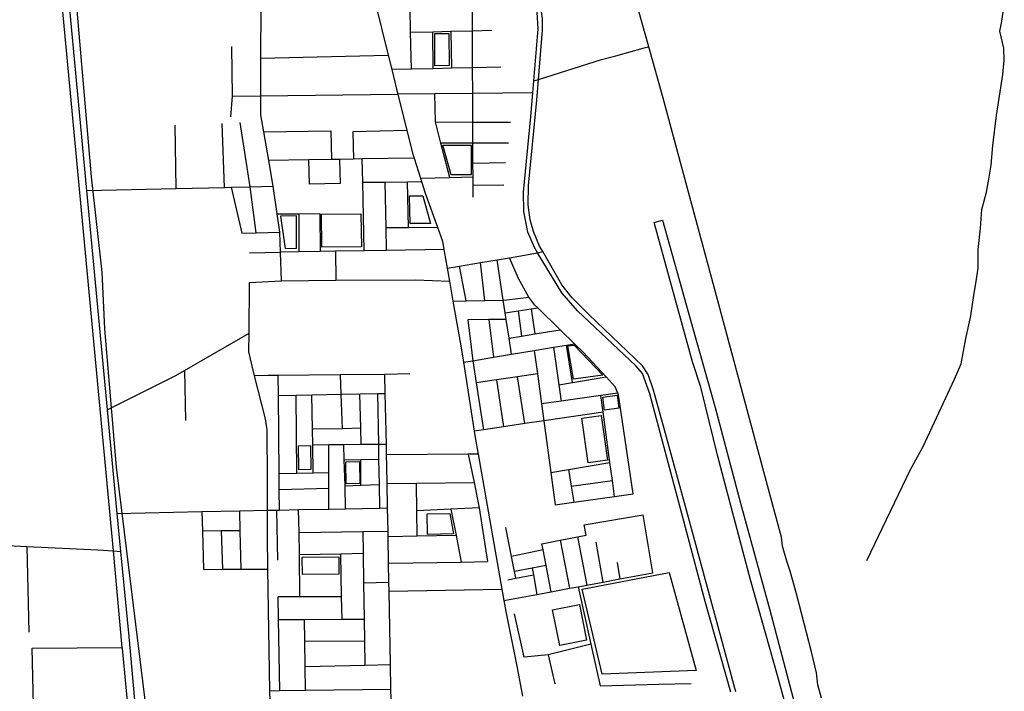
# Model space of a CAD drawing. Header units: millimetres. Extents: x 664923 to 767831, y 3118803 to 3207600.
# Tile 101 of 256: x 725818 to 728289, y 3148036 to 3149722. Entities that reach past the tile are written whole.
import ezdxf

# ---------------------------------------------------------------- set-up
doc = ezdxf.new("R2010")
doc.units = ezdxf.units.MM
for name, color, linetype in [('parks', 8, 'Continuous'), ('railways', 4, 'Continuous'), ('roads_2', 2, 'Continuous'), ('roads_3', 3, 'Continuous'), ('water', 7, 'Continuous')]:
    doc.layers.add(name, color=color, linetype=linetype)

msp = doc.modelspace()

# ---------------------------------------------------------------- linework, layer by layer
at = {"layer": 'parks'}
for points in [[(726860.15, 3149606.41), (726859.36, 3149687.43), (726894.72, 3149687.78), (726895.52, 3149606.76), (726860.15, 3149606.41)], [(726880.09, 3149406.88), (726950.71, 3149407.11), (726950.94, 3149332.45), (726901.16, 3149332.28), (726880.09, 3149406.88)], [(726797.99, 3149210.4), (726795.92, 3149279.78), (726829.58, 3149279.69), (726848.84, 3149210.41), (726797.99, 3149210.4)], [(726576.27, 3149150.72), (726575.11, 3149233.48), (726674.2, 3149234.87), (726675.37, 3149152.11), (726576.27, 3149150.72)], [(726512.79, 3149148.11), (726512.95, 3149229.86), (726472.48, 3149229.08), (726483.95, 3149147.74), (726512.79, 3149148.11)], [(727281.8, 3148829.63), (727207.98, 3148819.55), (727193.86, 3148902.94), (727209.45, 3148905.31), (727281.8, 3148829.63)], [(727285.71, 3148741.75), (727281, 3148774.7), (727317.18, 3148779.82), (727321.88, 3148746.87), (727285.71, 3148741.75)], [(727244.78, 3148609.8), (727228.98, 3148721.37), (727277.3, 3148728.16), (727293.1, 3148616.59), (727244.78, 3148609.8)], [(726518.86, 3148591.98), (726517.7, 3148652.08), (726547.77, 3148652.66), (726548.92, 3148592.56), (726518.86, 3148591.98)], [(726637.39, 3148556.64), (726636.07, 3148611.99), (726670.52, 3148612.8), (726671.84, 3148557.46), (726637.39, 3148556.64)], [(726841.42, 3148429.52), (726840.43, 3148481.06), (726897.25, 3148482.35), (726906.36, 3148431.35), (726841.42, 3148429.52)], [(726527.48, 3148329.45), (726527.15, 3148372.84), (726618.42, 3148373.54), (726618.74, 3148330.15), (726527.48, 3148329.45)], [(727229.44, 3148291.9), (727447.56, 3148334.21), (727515.76, 3148087.71), (727279.99, 3148078.55), (727229.44, 3148291.9)], [(727173.43, 3148151.01), (727155.24, 3148240.03), (727222.55, 3148253.65), (727240.73, 3148164.62), (727173.43, 3148151.01)]]:
    msp.add_lwpolyline(points, close=True, dxfattribs=at)
at = {"layer": 'railways'}
msp.add_lwpolyline([(725930.72, 3150106.44), (725997.65, 3149327.94), (726024.38, 3149088.22), (726030.47, 3148946.16), (726060.37, 3148598.43), (726145.87, 3147898.37), (726159.81, 3147762.61), (726166.77, 3147685.46), (726240.43, 3146869.75), (726281.18, 3146377.55)], dxfattribs=at)
at = {"layer": 'roads_2'}
for points in [[(726229.89, 3146530.83), (726222.58, 3146606.66), (726209.7, 3146740.03), (726204.94, 3146793.69), (726199.24, 3146847.8), (726186.68, 3146966.99), (726185.72, 3146977.29), (726158.34, 3147275.1), (726157.3, 3147286.59), (726147.29, 3147397.41), (726141.56, 3147460.67), (726121.13, 3147669.06), (726112.73, 3147754.75), (726075.68, 3148143.16), (726075.41, 3148146.02), (726053.32, 3148388.42), (725887.17, 3150162.38), (725885.47, 3150180.6), (725858.43, 3150486.43)], [(725871.81, 3150488.83), (725880.78, 3150398.7), (725902.38, 3150181.82), (725904.08, 3150163.71), (725927.08, 3149919.06), (725985.9, 3149293.12), (726037.66, 3148742.36), (726062.09, 3148482.5), (726071.04, 3148387.28), (726091.89, 3148173.27), (726106.48, 3148004.77), (726119.46, 3147854.82), (726138.96, 3147654.13), (726160.08, 3147436.64), (726163.56, 3147400.83), (726194, 3147079.9), (726219.5, 3146809.07), (726225.83, 3146741.86), (726229.7, 3146701.14), (726241.4, 3146578.13)], [(727820.82, 3148051.81), (727817.81, 3148081.88), (727804.89, 3148135.01), (727767.24, 3148280.29), (727751.5, 3148337.27), (727742.94, 3148362.61), (727731.91, 3148400.36), (727730.06, 3148422.82), (727700.73, 3148530.52), (727643.72, 3148742.33), (727568.91, 3149019.88), (727504.75, 3149257.86), (727432.78, 3149524.8), (727396.56, 3149654.24), (727337.77, 3149865.59), (727315.23, 3149950.59), (727302.23, 3149964.99), (727300.14, 3149968.57)], [(726713.66, 3149751.76), (726726.08, 3149701.29), (726742.87, 3149633), (726751.75, 3149596.88), (726763.76, 3149548.04), (726767.02, 3149534.9), (726789.71, 3149443.56), (726804.38, 3149384.51), (726807.51, 3149374.78), (726823.72, 3149324.27), (726826.41, 3149315.89), (726835.8, 3149286.63), (726866.14, 3149201.19), (726878.6, 3149166.12), (726882.33, 3149145.11), (726890.61, 3149098.52), (726896.51, 3149065.26), (726905.34, 3149015.62), (726925.22, 3148903.68), (726931.66, 3148861.91), (726958.33, 3148689.16), (726960.85, 3148672.84), (726968.18, 3148631.44), (727028.23, 3148292.28), (727033.31, 3148263.55), (727038.13, 3148236.28), (727065.36, 3148098.82), (727079.88, 3148023.48)], [(727388.58, 3149652.07), (727396.56, 3149654.24)], [(727277.87, 3149622.02), (727313.83, 3149631.79)], [(727313.83, 3149631.79), (727340.38, 3149638.98)], [(727340.38, 3149638.98), (727388.58, 3149652.07)], [(727107.84, 3149568.27), (727119.62, 3149571.99), (727277.87, 3149622.02)], [(726890.61, 3149098.52), (726921.5, 3149103.69), (726974.2, 3149112.47), (727016.6, 3149119.56), (727046.81, 3149124.6), (727117.84, 3149136.44), (727130.4, 3149140.17)], [(726446.29, 3148011.28), (726445.87, 3148037.43), (726440.85, 3148342.35), (726439.46, 3148427.18), (726439.44, 3148490.47), (726439.42, 3148567.48), (726439.2, 3148692.07), (726435.1, 3148720.29), (726407.09, 3148828.35), (726393.32, 3148887.89), (726393.75, 3148935.02), (726394.89, 3149062.58), (726474.39, 3149066.82), (726611.58, 3149067.77), (726811.64, 3149069.16), (726896.51, 3149065.26)], [(725740.18, 3148404.1), (725835.51, 3148399.51), (726013.96, 3148390.92), (726053.32, 3148388.42), (726071.04, 3148387.28)], [(727829.94, 3148018.83), (727820.82, 3148051.81)]]:
    msp.add_lwpolyline(points, dxfattribs=at)
at = {"layer": 'roads_3'}
for points in [[(727602.82, 3148033.97), (727537.99, 3148261.3), (727477.91, 3148487.77), (727399.55, 3148782.97), (727380.77, 3148834.17), (727364.56, 3148852.7), (727217.63, 3148991.07), (727178.47, 3149036.1), (727117.84, 3149136.44), (727109.76, 3149149.81), (727093.16, 3149188.34), (727083.26, 3149240.49), (727081.93, 3149288.93), (727100.31, 3149478.96), (727105.31, 3149538.29), (727107.84, 3149568.27), (727118.88, 3149699.38), (727116.53, 3149740.88), (727112.58, 3149758.49), (727064.87, 3149971)], [(727615.42, 3148034.22), (727490.97, 3148490.46), (727436.41, 3148692.51), (727408.39, 3148792.01), (727394.86, 3148831.57), (727381.3, 3148853.05), (727246.41, 3148981.95), (727204.04, 3149023.57), (727178.24, 3149056.8), (727130.4, 3149140.17), (727122.49, 3149153.94), (727107.29, 3149190.38), (727099.35, 3149219.61), (727093.97, 3149257.05), (727095.22, 3149305.49), (727115.41, 3149520.53), (727119.62, 3149571.99), (727129.79, 3149696.54), (727130.33, 3149725.39), (727124.99, 3149758.74), (727115.72, 3149816.51), (727110.46, 3149862.66), (727103.5, 3149897.07), (727085.53, 3149966.24)], [(726422.8, 3149755.56), (726422.56, 3149625.53), (726422.39, 3149530.65), (726422.3, 3149483.3), (726429.54, 3149440.64), (726442.01, 3149368.43), (726453.07, 3149303.98), (726463.28, 3149234.99), (726470.12, 3149188.87), (726471.87, 3149138.73), (726474.39, 3149066.82)], [(726800.98, 3149597.99), (726798.98, 3149690.89), (726797.64, 3149753)], [(726955.9, 3149276.6), (726955.77, 3149306.57), (726955.69, 3149327.99), (726955.55, 3149362.02), (726955.35, 3149412.13), (726955.14, 3149465.02), (726954.84, 3149536.78), (726954.58, 3149601.42), (726954.2, 3149694.23), (726953.96, 3149755.29)], [(728281.85, 3149713.61), (728286.12, 3149740.77)], [(727944.05, 3148364.57), (727993.37, 3148467.62), (728052.86, 3148591.15), (728085.67, 3148650.33), (728164.17, 3148819.79), (728180.49, 3148858.32), (728192.07, 3148921.71), (728205.38, 3148978.24), (728212.38, 3149030.38), (728218.66, 3149064.48), (728223.32, 3149099.07), (728223.49, 3149145.25), (728228.87, 3149198.45), (728232.22, 3149245.22), (728244.17, 3149289.5), (728250.48, 3149322), (728256.21, 3149356.62), (728260.59, 3149406.06), (728269.04, 3149481.91), (728285.17, 3149584.31), (728288.99, 3149620.41), (728287.66, 3149650.41), (728277.97, 3149693.37), (728281.85, 3149713.61)], [(726798.98, 3149690.89), (726855.11, 3149692.1), (726899.74, 3149693.06), (726954.2, 3149694.23), (727002.61, 3149695.6)], [(726855.51, 3149599.2), (726855.11, 3149692.1)], [(726899.74, 3149693.06), (726901.35, 3149600.23)], [(726349.08, 3149655.15), (726351.18, 3149529.78), (726347.27, 3149478.18)], [(726422.56, 3149625.53), (726742.87, 3149633)], [(727025.8, 3149603.02), (726954.58, 3149601.42), (726901.35, 3149600.23), (726855.51, 3149599.2), (726800.98, 3149597.99), (726751.75, 3149596.88)], [(726351.18, 3149529.78), (726422.39, 3149530.65), (726767.02, 3149534.9)], [(727105.31, 3149538.29), (726954.84, 3149536.78), (726859.87, 3149535.84), (726767.02, 3149534.9)], [(726897.1, 3149326.34), (726875.01, 3149412.3), (726861.21, 3149465.98), (726859.87, 3149535.84)], [(726210.82, 3149298.35), (726208.41, 3149457.74)], [(726331.6, 3149301.16), (726325.75, 3149461.29)], [(726396.3, 3149302.67), (726371.54, 3149464)], [(726861.21, 3149465.98), (726955.14, 3149465.02), (727049.56, 3149465.12)], [(726429.54, 3149440.64), (726599.13, 3149443.49)], [(726599.13, 3149443.49), (726600.35, 3149371.18)], [(726789.71, 3149443.56), (726653.8, 3149440.45)], [(726653.8, 3149440.45), (726655.35, 3149372.14)], [(727044.5, 3149411.79), (726955.35, 3149412.13), (726875.01, 3149412.3)], [(726807.51, 3149374.78), (726677.79, 3149372.53), (726655.35, 3149372.14), (726620.55, 3149371.53), (726600.35, 3149371.18), (726543.64, 3149370.2), (726442.01, 3149368.43)], [(726544.88, 3149309.53), (726543.64, 3149370.2)], [(726620.55, 3149371.53), (726621.78, 3149311.1)], [(726682.01, 3149141.99), (726678.86, 3149313.87), (726677.79, 3149372.53)], [(726955.55, 3149362.02), (727037.09, 3149363.6)], [(726621.78, 3149311.1), (726544.88, 3149309.53)], [(726678.86, 3149313.87), (726735.34, 3149314.65), (726791.07, 3149315.41), (726826.41, 3149315.89)], [(726738.42, 3149142.87), (726737.39, 3149200.2), (726735.34, 3149314.65)], [(726793.29, 3149200.62), (726791.07, 3149315.41)], [(726823.72, 3149324.27), (726897.1, 3149326.34), (726955.69, 3149327.99)], [(726955.77, 3149306.57), (727032.62, 3149307.34)], [(725985.9, 3149293.12), (726210.82, 3149298.35), (726331.6, 3149301.16), (726348.95, 3149301.56), (726396.3, 3149302.67), (726453.07, 3149303.98)], [(726348.95, 3149301.56), (726375.31, 3149186.31)], [(726411.61, 3149187.29), (726396.3, 3149302.67)], [(726463.28, 3149234.99), (726518.53, 3149235.14), (726570.81, 3149235.26)], [(726518.53, 3149235.14), (726518.28, 3149139.45)], [(726570.81, 3149235.26), (726571.7, 3149140.28)], [(726375.31, 3149186.31), (726411.61, 3149187.29), (726470.12, 3149188.87)], [(726737.39, 3149200.2), (726793.29, 3149200.62), (726866.14, 3149201.19)], [(726394.51, 3149136.56), (726471.87, 3149138.73)], [(726882.33, 3149145.11), (726738.42, 3149142.87), (726682.01, 3149141.99), (726610.62, 3149140.88), (726571.7, 3149140.28), (726518.28, 3149139.45), (726471.87, 3149138.73)], [(726610.62, 3149140.88), (726611.58, 3149067.77)], [(726985.64, 3149017.38), (726974.2, 3149112.47)], [(727031.02, 3149018.36), (727016.6, 3149119.56)], [(727357.39, 3148531.69), (727320.32, 3148780.2), (727318.76, 3148784.31), (727312.54, 3148800.73), (727289.77, 3148825.31), (727232.1, 3148887.6), (727210.56, 3148908.59), (727174.51, 3148943.73), (727118.25, 3148998.57), (727111.12, 3149005.52), (727095.69, 3149025.63), (727069.36, 3149072.73), (727046.81, 3149124.6)], [(726938.35, 3149016.34), (726921.5, 3149103.69)], [(726905.34, 3149015.62), (726938.35, 3149016.34), (726985.64, 3149017.38), (727031.02, 3149018.36), (727040.59, 3149018.58), (727095.69, 3149025.63)], [(727052.42, 3148882.12), (727046.11, 3148922.32), (727038.66, 3148969.71), (727036.15, 3148985.74), (727031.02, 3149018.36)], [(727036.15, 3148985.74), (727068.63, 3148990.82), (727101.15, 3148995.9), (727118.25, 3148998.57)], [(727068.63, 3148990.82), (727077.69, 3148927.58)], [(727101.15, 3148995.9), (727110.61, 3148933.07)], [(727038.66, 3148969.71), (726995.33, 3148969.24), (726942.83, 3148968.53)], [(726942.83, 3148968.53), (726954.93, 3148865.81), (726963.59, 3148810.36), (726981.98, 3148692.68)], [(726995.33, 3148969.24), (727006.88, 3148874.49)], [(727046.11, 3148922.32), (727077.69, 3148927.58), (727110.61, 3148933.07), (727174.51, 3148943.73)], [(726037.66, 3148742.36), (726209.52, 3148828.48), (726231.85, 3148841.39), (726393.75, 3148935.02)], [(726931.66, 3148861.91), (726954.93, 3148865.81), (727006.88, 3148874.49), (727052.42, 3148882.12), (727109.43, 3148891.66), (727157.3, 3148899.68), (727190.21, 3148905.18), (727210.56, 3148908.59)], [(727109.43, 3148891.66), (727117.4, 3148833.05), (727127.7, 3148757.25), (727133.41, 3148715.22), (727151.07, 3148585.34), (727162.1, 3148504.25)], [(727157.3, 3148899.68), (727170.83, 3148805.4), (727176.74, 3148764.19)], [(727205.68, 3148811.24), (727190.21, 3148905.18)], [(726231.85, 3148841.39), (726233.91, 3148716.09)], [(726796.81, 3148832.93), (726734.33, 3148831.23), (726623.12, 3148830.22), (726466.54, 3148828.81), (726441.85, 3148828.59), (726407.09, 3148828.35)], [(726469.94, 3148491.05), (726469.43, 3148541.54), (726469.03, 3148581.77), (726467.05, 3148778.85), (726466.54, 3148828.81)], [(726627.64, 3148695.29), (726624.34, 3148781.71), (726623.12, 3148830.22)], [(726749.95, 3148017.13), (726749.51, 3148041.36), (726748.36, 3148102.89), (726744.96, 3148287.23), (726744.54, 3148309.64), (726743.71, 3148357.68), (726742.56, 3148423.49), (726742.3, 3148438.29), (726741.29, 3148496.26), (726740.23, 3148557.85), (726739.46, 3148602.36), (726738.85, 3148629.37), (726738.25, 3148656.58), (726735.4, 3148783.73), (726734.33, 3148831.23)], [(727117.4, 3148833.05), (727067.57, 3148825.7), (727014.32, 3148817.85), (726963.59, 3148810.36)], [(727014.32, 3148817.85), (727032.48, 3148700.2)], [(727085.65, 3148708.12), (727067.57, 3148825.7)], [(727170.83, 3148805.4), (727205.68, 3148811.24), (727289.77, 3148825.31)], [(726467.05, 3148778.85), (726511.7, 3148779.66), (726550.8, 3148780.37), (726624.34, 3148781.71), (726671.91, 3148782.58), (726716.73, 3148783.4), (726735.4, 3148783.73)], [(726513.03, 3148582.82), (726511.7, 3148779.66)], [(726554.58, 3148583.81), (726553.21, 3148654.81), (726552.46, 3148693.84), (726550.8, 3148780.37)], [(726675.17, 3148655.98), (726674.13, 3148696.18), (726671.91, 3148782.58)], [(726721.73, 3148495.89), (726720.71, 3148554.79), (726719.59, 3148618.97), (726718.94, 3148656.4), (726716.73, 3148783.4)], [(727318.76, 3148784.31), (727276.8, 3148778.36), (727176.74, 3148764.19), (727127.7, 3148757.25)], [(727310.84, 3148525.15), (727305.48, 3148565.03), (727299.37, 3148610.43), (727282.44, 3148736.36), (727276.8, 3148778.36)], [(727282.44, 3148736.36), (727133.41, 3148715.22), (727085.65, 3148708.12), (727032.48, 3148700.2), (726981.98, 3148692.68), (726958.33, 3148689.16)], [(726674.13, 3148696.18), (726627.64, 3148695.29), (726552.46, 3148693.84)], [(726553.21, 3148654.81), (726593.41, 3148655.19), (726630.6, 3148655.55), (726675.17, 3148655.98), (726718.94, 3148656.4), (726738.25, 3148656.58)], [(726593.78, 3148493.44), (726593.66, 3148544.99), (726593.58, 3148584.73), (726593.41, 3148655.19)], [(726630.6, 3148655.55), (726631.66, 3148617.28), (726633.48, 3148551.74), (726635.07, 3148494.22)], [(726631.66, 3148617.28), (726673.98, 3148618.09), (726719.59, 3148618.97)], [(726674.41, 3148553.17), (726673.98, 3148618.09)], [(726968.18, 3148631.44), (726943.78, 3148631.23), (726738.85, 3148629.37)], [(726943.78, 3148631.23), (726958.23, 3148560.4), (726971.28, 3148496.46), (726991.94, 3148361.36)], [(727151.07, 3148585.34), (727195.17, 3148592.8), (727299.37, 3148610.43)], [(727195.17, 3148592.8), (727202.02, 3148550.91), (727208.59, 3148510.78)], [(726593.58, 3148584.73), (726554.58, 3148583.81), (726513.03, 3148582.82), (726469.03, 3148581.77)], [(727202.02, 3148550.91), (727305.48, 3148565.03)], [(726593.66, 3148544.99), (726469.43, 3148541.54)], [(726633.48, 3148551.74), (726674.41, 3148553.17), (726720.71, 3148554.79)], [(726740.23, 3148557.85), (726813.93, 3148558.71), (726958.23, 3148560.4)], [(726815.41, 3148425), (726814.71, 3148488.81), (726813.93, 3148558.71)], [(727162.1, 3148504.25), (727208.59, 3148510.78), (727310.84, 3148525.15), (727357.39, 3148531.69)], [(726439.44, 3148490.47), (726463.33, 3148490.93), (726469.94, 3148491.05), (726518, 3148491.98), (726593.78, 3148493.44), (726635.07, 3148494.22), (726721.73, 3148495.89), (726741.29, 3148496.26)], [(726465.48, 3148365.05), (726463.33, 3148490.93)], [(726521.37, 3148273.36), (726519.74, 3148379.14), (726518.89, 3148434.37), (726518, 3148491.98)], [(726971.28, 3148496.46), (726899.95, 3148492.98), (726814.71, 3148488.81)], [(726899.95, 3148492.98), (726912.93, 3148427.03), (726926.04, 3148360.38)], [(726062.09, 3148482.5), (726275.32, 3148487), (726370.32, 3148489), (726439.44, 3148490.47)], [(726275.32, 3148487), (726276.72, 3148438.06), (726279.5, 3148342.02)], [(726373.85, 3148342.21), (726371.51, 3148439.19), (726370.32, 3148489)], [(727234.72, 3148453.89), (727382.67, 3148479.04)], [(727406.81, 3148333.68), (727382.67, 3148479.04)], [(727063.33, 3148319.74), (727059.86, 3148337.08), (727052.38, 3148374.4), (727037.86, 3148446.81)], [(727239.76, 3148427.91), (727234.72, 3148453.89)], [(726371.51, 3148439.19), (726323.5, 3148438.61), (726276.72, 3148438.06)], [(726323.5, 3148438.61), (726326.91, 3148342.11)], [(726518.89, 3148434.37), (726679.01, 3148437.18), (726742.3, 3148438.29)], [(726679.01, 3148437.18), (726679.87, 3148382.78), (726681.04, 3148308.15), (726682.48, 3148217.05), (726683.35, 3148162.43), (726684.31, 3148101.55)], [(726912.93, 3148427.03), (726815.41, 3148425), (726742.56, 3148423.49)], [(727128.59, 3148406.55), (727174.23, 3148415.31), (727217.93, 3148423.72), (727239.76, 3148427.91)], [(727217.93, 3148423.72), (727241.51, 3148302.63)], [(725835.51, 3148399.51), (725840.7, 3148184.42)], [(727152.01, 3148285.83), (727139.24, 3148351.63), (727131.56, 3148391.21), (727128.59, 3148406.55)], [(727174.23, 3148415.31), (727198.03, 3148294.48)], [(727281.97, 3148310.23), (727264.75, 3148410.65)], [(726519.74, 3148379.14), (726623.51, 3148381.42), (726679.87, 3148382.78)], [(726626.93, 3148216.78), (726625.75, 3148273.45), (726623.51, 3148381.42)], [(727131.56, 3148391.21), (727052.38, 3148374.4)], [(726743.71, 3148357.68), (726926.04, 3148360.38), (726991.94, 3148361.36)], [(727139.24, 3148351.63), (727103.8, 3148345.13), (727059.86, 3148337.08)], [(727103.8, 3148345.13), (727107.16, 3148328.16), (727116.13, 3148279.09)], [(727317.15, 3148359.42), (727324.29, 3148318.18)], [(726279.5, 3148342.02), (726326.91, 3148342.11), (726373.85, 3148342.21), (726440.85, 3148342.35)], [(727033.31, 3148263.55), (727116.13, 3148279.09), (727152.01, 3148285.83), (727198.03, 3148294.48), (727219.5, 3148298.5), (727241.51, 3148302.63), (727281.97, 3148310.23), (727324.29, 3148318.18), (727406.81, 3148333.68)], [(727042.58, 3148315.76), (727063.33, 3148319.74), (727107.16, 3148328.16)], [(726681.04, 3148308.15), (726744.54, 3148309.64)], [(727219.5, 3148298.5), (727251.54, 3148154.23), (727274.72, 3148049.78), (727422.07, 3148053.44), (727503, 3148055.28)], [(726625.75, 3148273.45), (726521.37, 3148273.36), (726466.73, 3148273.31)], [(726470.87, 3148037.76), (726467.74, 3148216), (726466.73, 3148273.31)], [(726744.96, 3148287.23), (727028.23, 3148292.28)], [(727251.54, 3148154.23), (727144.4, 3148127.53), (727083.79, 3148121.74), (727059.81, 3148230.65)], [(726467.74, 3148216), (726532.45, 3148216.32), (726626.93, 3148216.78), (726682.48, 3148217.05)], [(726535.06, 3148038.58), (726534.18, 3148098.38), (726533.24, 3148161.86), (726532.45, 3148216.32)], [(725849.31, 3148144.39), (726075.41, 3148146.02)], [(726533.24, 3148161.86), (726683.35, 3148162.43)], [(725852.36, 3148000.42), (725849.31, 3148144.39)], [(727144.4, 3148127.53), (727160.57, 3148054.92)], [(726534.18, 3148098.38), (726684.31, 3148101.55), (726748.36, 3148102.89)], [(726445.87, 3148037.43), (726470.87, 3148037.76), (726535.06, 3148038.58), (726749.51, 3148041.36)]]:
    msp.add_lwpolyline(points, dxfattribs=at)
at = {"layer": 'water'}
msp.add_lwpolyline([(727752.92, 3147953.39), (727719.96, 3148075.39), (727652.17, 3148315.54), (727569.92, 3148625.29), (727527.48, 3148799.3), (727506.57, 3148863.06), (727410.28, 3149212.99), (727421.85, 3149216.11), (727431.07, 3149218.6), (727496.85, 3148983.05), (727563.14, 3148748.87), (727627.1, 3148508.38), (727700.01, 3148243.05), (727774.39, 3147960.86)], dxfattribs=at)

doc.saveas('drawing.dxf')
